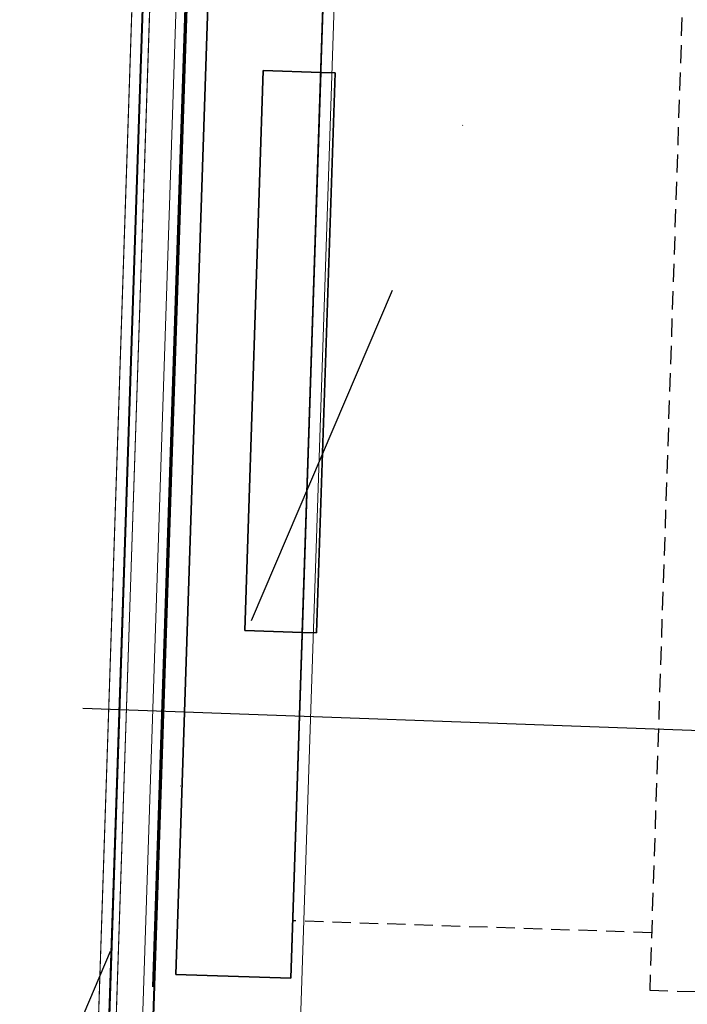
# Model space of a CAD drawing. Header units: millimetres. Extents: x 297264 to 416219, y -77299 to -23696.
# Tile 226 of 256: x 365885 to 366118, y -28341 to -27998. Entities that reach past the tile are written whole.
import ezdxf

# ---------------------------------------------------------------- set-up
doc = ezdxf.new("R2010")
doc.units = ezdxf.units.MM
doc.header["$LTSCALE"] = 2.5
for name, pattern in [('CONTINUA', [0]), ('DASHDOTX2', [2, 1, -0.5, 0, -0.5]), ('NASCOSTA', [0.381, 0.254, -0.127])]:
    doc.linetypes.add(name, pattern=pattern)
for name, color, linetype, lineweight in [('CKD Equipments', 252, 'Continuous', 0), ('ELEVATION 4', 157, 'Continuous', 9), ('HATCH LIGHT', 250, 'Continuous', 0)]:
    doc.layers.add(name, color=color, linetype=linetype, lineweight=lineweight)
for name, color, linetype in [('IQ_200_3D', 1, 'Continuous'), ('IQ_204_2D', 7, 'CONTINUA'), ('L8', 1, 'Continuous')]:
    doc.layers.add(name, color=color, linetype=linetype)
doc.styles.get("Standard").update_dxf_attribs({"font": 'GOTHIC.TTF'})
doc.dimstyles.new('AJKD_30', dxfattribs={"dimscale": 30, "dimtxt": 2, "dimasz": 1, "dimexe": 0.8, "dimexo": 0.8, "dimgap": 0.5, "dimtad": 1, "dimdec": 0, "dimzin": 0, "dimdsep": 46, "dimtxsty": 'Standard', "dimblk": 'ARCHTICK', "dimcen": 0.125, "dimclrd": 251, "dimclre": 251, "dimclrt": 42, "dimadec": 0, "dimazin": 0, "dimtfac": 1, "dimtdec": 0, "dimtix": 1, "dimtmove": 0, "dimatfit": 3, "dimfxl": 1, "dimtolj": 1, "dimtzin": 0, "dimarcsym": 1})

# ---------------------------------------------------------------- blocks, each defined once
blk = doc.blocks.new('_ArchTick')
at = {"color": 0, "linetype": 'ByBlock', "const_width": 0.15}
blk.add_lwpolyline([(-0.5, -0.5), (0.5, 0.5)], dxfattribs=at)

msp = doc.modelspace()

# ---------------------------------------------------------------- hatches: boundary and pattern name
at = {"layer": 'HATCH LIGHT', "true_color": 0x636466}
h = msp.add_hatch(dxfattribs=at)
h.set_pattern_fill('ANSI32', color=251, scale=6)
h.set_pattern_definition([(45, (300231.21, -46725.026), (-40.411153, 40.411153), []), (45, (300258.15, -46725.026), (-40.411153, 40.411153), [])])
h.paths.add_polyline_path([(377374.05, -32589.97), (377180.11, -32638.82), (377361.65, -33359.69), (364809, -33359.58, -0.000263), (364794.47, -33559.58), (377618.26, -33559.7)])
h.paths.add_polyline_path([(365222.94, -25157.06), (365022.86, -25157.06, -0.011972), (364541.64, -34256.03), (364742.23, -34256.03, 0.01196)])
h.paths.add_polyline_path([(365206.57, -25697.6), (374885.51, -26046.56, 0.003501), (375379.58, -26800.64), (375547.21, -26691.53), (374997.1, -25850.46), (365212.8, -25497.7, -0.000262)])
h = msp.add_hatch(dxfattribs=at)
h.set_pattern_fill('ANSI37', color=251, scale=8)
h.set_pattern_definition([(45, (300231.21, -46725.026), (-17.960512, 17.960512), []), (135, (300231.21, -46725.026), (-17.960512, -17.960512), [])])
edge = h.paths.add_edge_path()
edge.add_line((368000.11, -25798.32), (365206.57, -25697.6))
edge.add_arc((174809.21, -19659.44), 190493.08, 356.5735369, 358.1835586, ccw=False)
edge.add_line((364961.75, -31044.72), (367810.97, -31044.74))
edge.add_line((367810.97, -31044.74), (367937.47, -27535.69))
edge.add_line((367937.47, -27535.69), (367837.54, -27532.09))
edge.add_line((367837.54, -27532.09), (367808.28, -28343.52))
edge.add_line((367808.28, -28343.52), (367808.29, -28343.52))
edge.add_line((367808.29, -28343.52), (367743.44, -30142.35))
edge.add_line((367743.44, -30142.35), (367714.51, -30944.74))
edge.add_line((367714.51, -30944.74), (365082.8, -30944.72))
edge.add_line((365082.8, -30944.72), (365208.82, -27449.28))
edge.add_line((365208.82, -27449.28), (366208.17, -27485.31))
edge.add_line((366208.17, -27485.31), (366249.57, -27486.81))
edge.add_line((366249.57, -27486.81), (366253.17, -27386.87))
edge.add_line((366253.17, -27386.87), (365212.43, -27349.35))
edge.add_line((365212.43, -27349.35), (365268.33, -25799.9))
edge.add_line((365268.33, -25799.9), (366767.36, -25853.94))
edge.add_line((366767.36, -25853.94), (366756.55, -26153.75))
edge.add_line((366756.55, -26153.75), (366733.15, -26801.7))
edge.add_line((366733.15, -26801.7), (366730.5, -26874.86))
edge.add_line((366730.5, -26874.86), (366830.44, -26878.47))
edge.add_line((366830.44, -26878.47), (366867.24, -25857.54))
edge.add_line((366867.24, -25857.54), (367896.57, -25894.65))
edge.add_line((367896.57, -25894.65), (367869.96, -26632.68))
edge.add_line((367869.96, -26632.68), (367969.9, -26636.28))
edge.add_line((367969.9, -26636.28), (368000.11, -25798.32))

# ---------------------------------------------------------------- linework, layer by layer
at = {"layer": 'CKD Equipments'}
msp.add_line((365949.15, -27831.64, -10), (365922.66, -28631.2, -10), dxfattribs=at)
at = {"layer": 'CKD Equipments', "elevation": 890}
msp.add_lwpolyline([(365141.36, -29597.98), (365200.95, -27798.96), (366000.51, -27825.45), (365940.92, -29624.46), (365141.36, -29597.98)], dxfattribs=at)
at = {"layer": 'CKD Equipments'}
for points in [[(365929.99, -27831, 644.41), (365874.19, -27829.16, 650.54), (365847.7, -28628.72, 650.54), (365903.51, -28630.57, 644.41)], [(365874.19, -27829.16, 890), (365936.15, -27831.21, 890), (365909.67, -28630.77, 890), (365847.7, -28628.72, 890)], [(365878.51, -27829.3, 800.26), (365933.53, -27831.12, 682.2), (365907.04, -28630.68, 682.2), (365852.02, -28628.86, 800.26)], [(365945.34, -27831.51, 867.81), (365879.01, -27829.32, 803.08), (365852.52, -28628.88, 803.08), (365918.86, -28631.07, 867.81)], [(365933.86, -27831.13, 680.72), (365933.86, -27831.13, 647.89), (365907.37, -28630.69, 647.89), (365907.37, -28630.69, 680.72)], [(365948.9, -27831.63, 874.46), (365945.34, -27831.51, 867.81), (365918.86, -28631.07, 867.81), (365922.41, -28631.19, 874.46)]]:
    msp.add_3dface(points, dxfattribs=at)
for points, invisible_edges in [([(365931.44, -27831.05, 644.56), (365929.99, -27831, 644.41), (365903.51, -28630.57, 644.41), (365904.95, -28630.61, 644.56)], 8), ([(365932.7, -27831.09, 645.29), (365931.44, -27831.05, 644.56), (365904.95, -28630.61, 644.56), (365906.21, -28630.66, 645.29)], 10), ([(365933.55, -27831.12, 646.46), (365932.7, -27831.09, 645.29), (365906.21, -28630.66, 645.29), (365907.07, -28630.68, 646.46)], 10), ([(365933.53, -27831.12, 682.2), (365933.67, -27831.13, 681.85), (365907.19, -28630.69, 681.85), (365907.04, -28630.68, 682.2)], 2), ([(365933.86, -27831.13, 647.89), (365933.55, -27831.12, 646.46), (365907.07, -28630.68, 646.46), (365907.37, -28630.69, 647.89)], 2), ([(365933.67, -27831.13, 681.85), (365933.77, -27831.13, 681.48), (365907.29, -28630.69, 681.48), (365907.19, -28630.69, 681.85)], 10), ([(365933.77, -27831.13, 681.48), (365933.83, -27831.13, 681.11), (365907.35, -28630.69, 681.11), (365907.29, -28630.69, 681.48)], 10), ([(365933.83, -27831.13, 681.11), (365933.86, -27831.13, 680.72), (365907.37, -28630.69, 680.72), (365907.35, -28630.69, 681.11)], 8), ([(365936.15, -27831.21, 890), (365943.37, -27831.45, 887.81), (365916.89, -28631.01, 887.81), (365909.67, -28630.77, 890)], 2), ([(365943.37, -27831.45, 887.81), (365948.16, -27831.61, 881.97), (365921.67, -28631.17, 881.97), (365916.89, -28631.01, 887.81)], 10), ([(365948.16, -27831.61, 881.97), (365948.9, -27831.63, 874.46), (365922.41, -28631.19, 874.46), (365921.67, -28631.17, 881.97)], 8)]:
    msp.add_3dface(points, dxfattribs=dict(at, invisible_edges=invisible_edges))
at = {"layer": 'IQ_200_3D'}
for points in [[(365954.27, -27895.12, 1320), (365954.27, -27895.12, 1540), (365939.84, -28330.88, 1540), (365939.84, -28330.88, 1320)], [(365954.27, -27895.12, 1540), (365994.25, -27896.44, 1540), (365979.82, -28332.2, 1540), (365939.84, -28330.88, 1540)], [(365994.25, -27896.44, 1320), (365954.27, -27895.12, 1320), (365939.84, -28330.88, 1320), (365979.82, -28332.2, 1320)], [(365954.27, -27895.12, 1095), (365954.27, -27895.12, 1315), (365939.84, -28330.88, 1315), (365939.84, -28330.88, 1095)], [(365954.27, -27895.12, 1315), (365994.25, -27896.44, 1315), (365979.82, -28332.2, 1315), (365939.84, -28330.88, 1315)], [(365994.25, -27896.44, 1095), (365954.27, -27895.12, 1095), (365939.84, -28330.88, 1095), (365979.82, -28332.2, 1095)], [(365946.23, -27899.42, 1300), (365946.23, -27899.42, 1520), (365931.79, -28335.18, 1520), (365931.79, -28335.18, 1300)], [(365946.23, -27899.42, 1075), (365946.23, -27899.42, 1295), (365931.79, -28335.18, 1295), (365931.79, -28335.18, 1075)], [(365970.27, -28016.21, 1489.64), (365963.82, -28211.11, 1489.64), (365983.81, -28211.77, 1455), (365990.26, -28016.87, 1455)], [(365970.27, -28016.21, 1489.64), (365990.26, -28016.87, 1525), (365983.81, -28211.77, 1525), (365963.82, -28211.11, 1489.64)], [(365970.27, -28016.21, 1264.64), (365963.82, -28211.11, 1264.64), (365983.81, -28211.77, 1230), (365990.26, -28016.87, 1230)], [(365970.27, -28016.21, 1264.64), (365990.26, -28016.87, 1300), (365983.81, -28211.77, 1300), (365963.82, -28211.11, 1264.64)], [(365990.26, -28016.87, 1525), (365990.26, -28016.87, 1455), (365970.27, -28016.21, 1489.64)], [(365990.26, -28016.87, 1300), (365990.26, -28016.87, 1230), (365970.27, -28016.21, 1264.64)], [(365990.26, -28016.87, 1525), (365995.26, -28017.04, 1525), (365988.8, -28211.93, 1525), (365983.81, -28211.77, 1525)], [(365983.81, -28211.77, 1495), (365988.8, -28211.93, 1495), (365995.26, -28017.04, 1495), (365990.26, -28016.87, 1495)], [(365990.26, -28016.87, 1300), (365995.26, -28017.04, 1300), (365988.8, -28211.93, 1300), (365983.81, -28211.77, 1300)], [(365983.81, -28211.77, 1270), (365988.8, -28211.93, 1270), (365995.26, -28017.04, 1270), (365990.26, -28016.87, 1270)], [(365995.26, -28017.04, 1525), (365995.26, -28017.04, 1495), (365988.8, -28211.93, 1495), (365988.8, -28211.93, 1525)], [(365995.26, -28017.04, 1300), (365995.26, -28017.04, 1270), (365988.8, -28211.93, 1270), (365988.8, -28211.93, 1300)], [(365995.26, -28017.04, 1495), (365990.26, -28016.87, 1495), (365990.26, -28016.87, 1525), (365995.26, -28017.04, 1525)], [(365995.26, -28017.04, 1270), (365990.26, -28016.87, 1270), (365990.26, -28016.87, 1300), (365995.26, -28017.04, 1300)], [(365983.81, -28211.77, 1525), (365983.81, -28211.77, 1455), (365963.82, -28211.11, 1489.64)], [(365983.81, -28211.77, 1300), (365983.81, -28211.77, 1230), (365963.82, -28211.11, 1264.64)], [(365988.8, -28211.93, 1525), (365983.81, -28211.77, 1525), (365983.81, -28211.77, 1495), (365988.8, -28211.93, 1495)], [(365988.8, -28211.93, 1300), (365983.81, -28211.77, 1300), (365983.81, -28211.77, 1270), (365988.8, -28211.93, 1270)], [(365939.84, -28330.88, 1540), (365979.82, -28332.2, 1540), (365979.82, -28332.2, 1320), (365939.84, -28330.88, 1320)], [(365939.84, -28330.88, 1315), (365979.82, -28332.2, 1315), (365979.82, -28332.2, 1095), (365939.84, -28330.88, 1095)]]:
    msp.add_3dface(points, dxfattribs=at)
at = {"layer": 'IQ_200_3D', "invisible_edges": 5}
for points in [[(365990.26, -28016.87, 1455), (365994.25, -27896.44, 1320), (365979.82, -28332.2, 1320), (365983.81, -28211.77, 1455)], [(365994.25, -27896.44, 1540), (365990.26, -28016.87, 1525), (365983.81, -28211.77, 1525), (365979.82, -28332.2, 1540)], [(365990.26, -28016.87, 1230), (365994.25, -27896.44, 1095), (365979.82, -28332.2, 1095), (365983.81, -28211.77, 1230)], [(365994.25, -27896.44, 1315), (365990.26, -28016.87, 1300), (365983.81, -28211.77, 1300), (365979.82, -28332.2, 1315)], [(365994.25, -27896.44, 1540), (365990.26, -28016.87, 1525), (365990.26, -28016.87, 1455), (365994.25, -27896.44, 1320)], [(365994.25, -27896.44, 1315), (365990.26, -28016.87, 1300), (365990.26, -28016.87, 1230), (365994.25, -27896.44, 1095)], [(365979.82, -28332.2, 1540), (365983.81, -28211.77, 1525), (365983.81, -28211.77, 1455), (365979.82, -28332.2, 1320)], [(365979.82, -28332.2, 1315), (365983.81, -28211.77, 1300), (365983.81, -28211.77, 1230), (365979.82, -28332.2, 1095)]]:
    msp.add_3dface(points, dxfattribs=at)
at = {"layer": 'IQ_204_2D', "linetype": 'NASCOSTA', "ltscale": 10}
msp.add_line((366105.41, -28316.35, 890), (365980.48, -28312.21, 890), dxfattribs=at)
at = {"layer": 'IQ_204_2D', "linetype": 'NASCOSTA', "ltscale": 10, "elevation": 890}
msp.add_lwpolyline([(366119.12, -27902.58), (366104.75, -28336.34), (366144.73, -28337.66), (366159.1, -27903.9), (366119.12, -27902.58)], dxfattribs=at)
at = {"layer": 'L8', "linetype": 'DASHDOTX2', "ltscale": 50, "elevation": 890}
msp.add_lwpolyline([(366211.37, -27632.72), (365118.35, -30195)], dxfattribs=at)

# ---------------------------------------------------------------- leaders
at = {"layer": 'ELEVATION 4'}
msp.add_leader([(366458.57, -28258.13), (365907.44, -28238.26)], dimstyle='AJKD_30', override={"dimasz": 5, "dimgap": 0.5, "dimtad": 0, "dimldrblk": 'DotBlank', "dimfxl": 0.18, "dimfxlon": 1, "dimarcsym": 2}, dxfattribs=at)

doc.saveas('drawing.dxf')
